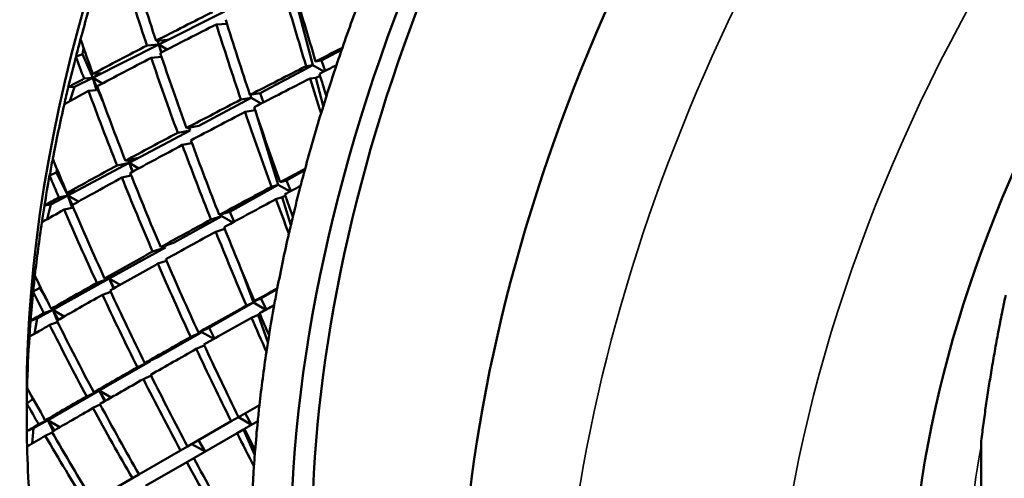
# Model space of a CAD drawing. Header units: inches. Extents: x 0.1 to 33.9, y 0.6 to 21.4.
# Tile 60 of 83: x 26.077 to 26.604, y 9.382 to 9.627. Entities that reach past the tile are written whole.
import ezdxf

# ---------------------------------------------------------------- set-up
doc = ezdxf.new("R2010")
doc.units = ezdxf.units.IN
doc.header["$MEASUREMENT"] = 0
doc.layers.add('Visible (ANSI)', color=7, linetype='Continuous', lineweight=50)
doc.layers.add('Visible Narrow (ANSI)', color=7, linetype='Continuous', lineweight=35)

msp = doc.modelspace()

# ---------------------------------------------------------------- linework, layer by layer
at = {"layer": 'Visible (ANSI)'}
for p, q in [((26.23408, 9.60298), (26.22373, 9.64284)), ((26.15165, 9.61412), (26.18683, 9.63178)), ((26.18248, 9.6249), (26.18819, 9.62515)), ((26.11627, 9.59635), (26.15165, 9.61412)), ((26.14536, 9.61362), (26.15165, 9.61412)), ((26.15631, 9.61662), (26.15022, 9.61613)), ((26.15165, 9.61412), (26.15089, 9.61619)), ((26.15165, 9.61412), (26.15631, 9.61662)), ((26.15319, 9.60993), (26.15165, 9.61412)), ((26.15165, 9.61412), (26.15298, 9.60982)), ((26.1562, 9.61149), (26.15165, 9.61412)), ((26.10735, 9.60777), (26.11087, 9.60891)), ((26.11087, 9.60891), (26.11143, 9.61215)), ((26.11627, 9.59635), (26.11087, 9.60891)), ((26.2388, 9.60549), (26.24956, 9.61121)), ((26.15313, 9.60746), (26.1476, 9.60702)), ((26.23562, 9.60509), (26.2388, 9.60549)), ((26.2388, 9.60549), (26.24075, 9.60003)), ((26.11627, 9.59635), (26.12053, 9.59881)), ((26.12053, 9.59881), (26.11633, 9.59835)), ((26.20588, 9.58799), (26.23408, 9.60298)), ((26.23408, 9.60298), (26.23059, 9.60254)), ((26.23993, 9.59961), (26.23408, 9.60298)), ((26.10651, 9.59145), (26.11627, 9.59635)), ((26.11164, 9.59584), (26.11627, 9.59635)), ((26.12155, 9.58404), (26.11627, 9.59635)), ((26.11627, 9.59635), (26.11826, 9.58971)), ((26.12157, 9.59328), (26.11627, 9.59635)), ((26.23264, 9.59591), (26.23582, 9.59632)), ((26.23582, 9.59632), (26.23799, 9.59737)), ((26.23975, 9.5812), (26.23582, 9.59632)), ((26.10323, 9.59131), (26.10651, 9.59145)), ((26.10403, 9.58381), (26.10651, 9.59145)), ((26.11826, 9.58971), (26.11406, 9.58925)), ((26.20046, 9.58713), (26.20588, 9.58799)), ((26.20588, 9.58799), (26.20766, 9.58311)), ((26.17318, 9.57061), (26.2012, 9.58551)), ((26.2012, 9.58551), (26.19561, 9.58461)), ((26.2012, 9.58551), (26.20069, 9.58716)), ((26.20645, 9.58248), (26.2012, 9.58551)), ((26.19784, 9.57802), (26.20323, 9.57888)), ((26.21566, 9.53896), (26.20359, 9.57782)), ((26.13583, 9.55076), (26.16852, 9.56813)), ((26.16182, 9.56687), (26.16852, 9.56813)), ((26.16649, 9.56935), (26.17318, 9.57061)), ((26.16852, 9.56813), (26.16797, 9.56963)), ((26.16424, 9.56031), (26.16944, 9.56129)), ((26.14012, 9.55316), (26.13381, 9.55182)), ((26.13583, 9.55076), (26.13524, 9.55213)), ((26.13583, 9.55076), (26.14012, 9.55316)), ((26.09323, 9.54394), (26.09682, 9.54556)), ((26.09682, 9.54556), (26.09702, 9.54778)), ((26.10295, 9.53328), (26.09682, 9.54556)), ((26.10295, 9.53328), (26.13583, 9.55076)), ((26.12932, 9.54938), (26.13583, 9.55076)), ((26.13784, 9.54608), (26.13583, 9.55076)), ((26.13583, 9.55076), (26.13758, 9.54595)), ((26.14097, 9.54779), (26.13583, 9.55076)), ((26.22001, 9.54137), (26.22978, 9.5468)), ((26.13693, 9.54392), (26.13192, 9.54285)), ((26.21667, 9.54041), (26.22001, 9.54137)), ((26.22001, 9.54137), (26.22242, 9.53562)), ((26.10683, 9.5356), (26.10252, 9.53459)), ((26.10295, 9.53328), (26.10683, 9.5356)), ((26.18969, 9.52454), (26.21566, 9.53896)), ((26.21566, 9.53896), (26.21199, 9.53791)), ((26.22191, 9.53535), (26.21566, 9.53896)), ((26.09389, 9.52846), (26.10295, 9.53328)), ((26.0982, 9.53217), (26.10295, 9.53328)), ((26.10548, 9.52821), (26.10295, 9.53328)), ((26.10295, 9.53328), (26.1053, 9.52669)), ((26.10866, 9.52999), (26.10295, 9.53328)), ((26.2144, 9.53132), (26.21774, 9.53228)), ((26.21774, 9.53228), (26.21932, 9.5331)), ((26.22237, 9.51737), (26.21774, 9.53228)), ((26.09046, 9.52782), (26.09389, 9.52846)), ((26.09191, 9.52055), (26.09389, 9.52846)), ((26.1053, 9.52669), (26.10099, 9.52568)), ((26.18406, 9.52282), (26.18969, 9.52454)), ((26.18969, 9.52454), (26.19197, 9.51919)), ((26.15958, 9.50782), (26.18538, 9.52215)), ((26.18538, 9.52215), (26.17956, 9.52037)), ((26.18538, 9.52215), (26.18503, 9.52311)), ((26.19122, 9.51878), (26.18538, 9.52215)), ((26.18216, 9.51384), (26.18701, 9.51533)), ((26.12518, 9.48873), (26.15528, 9.50544)), ((26.14837, 9.50321), (26.15528, 9.50544)), ((26.15268, 9.5056), (26.15958, 9.50782)), ((26.15528, 9.50544), (26.1549, 9.50631)), ((26.15116, 9.49675), (26.15582, 9.49825)), ((26.0949, 9.47192), (26.12518, 9.48873)), ((26.11852, 9.48648), (26.12518, 9.48873)), ((26.12909, 9.49099), (26.12264, 9.48881)), ((26.12518, 9.48873), (26.12478, 9.48953)), ((26.12518, 9.48873), (26.12909, 9.49099)), ((26.12518, 9.48873), (26.12743, 9.48344)), ((26.13093, 9.48541), (26.12518, 9.48873)), ((26.12773, 9.48361), (26.12518, 9.48873)), ((26.20235, 9.4759), (26.19633, 9.4923)), ((26.08442, 9.48174), (26.08803, 9.48382)), ((26.08803, 9.48382), (26.08803, 9.48481)), ((26.09096, 9.47874), (26.08803, 9.48382)), ((26.20631, 9.47816), (26.21506, 9.48316)), ((26.12596, 9.48159), (26.12149, 9.48008)), ((26.20286, 9.47666), (26.20631, 9.47816)), ((26.20631, 9.47816), (26.20924, 9.47219)), ((26.08655, 9.46729), (26.0949, 9.47192)), ((26.09007, 9.47023), (26.0949, 9.47192)), ((26.09839, 9.47403), (26.09401, 9.4725)), ((26.0949, 9.47192), (26.09447, 9.47266)), ((26.0949, 9.47192), (26.09839, 9.47403)), ((26.10103, 9.46838), (26.0949, 9.47192)), ((26.0949, 9.47192), (26.09729, 9.46623)), ((26.09796, 9.46662), (26.0949, 9.47192)), ((26.17866, 9.46236), (26.20235, 9.4759)), ((26.20235, 9.4759), (26.19855, 9.47424)), ((26.209, 9.47205), (26.20235, 9.4759)), ((26.08303, 9.46615), (26.08655, 9.46729)), ((26.08516, 9.45919), (26.08655, 9.46729)), ((26.20133, 9.46775), (26.20478, 9.46926)), ((26.20478, 9.46926), (26.20577, 9.4698)), ((26.21009, 9.45477), (26.20478, 9.46926)), ((26.09752, 9.46539), (26.09324, 9.46389)), ((26.17288, 9.4598), (26.17866, 9.46236)), ((26.17866, 9.46236), (26.18152, 9.4566)), ((26.15119, 9.44667), (26.17473, 9.46012)), ((26.17473, 9.46012), (26.16876, 9.45747)), ((26.17473, 9.46012), (26.17455, 9.46054)), ((26.18117, 9.4564), (26.17473, 9.46012)), ((26.17174, 9.45107), (26.17602, 9.45297)), ((26.14418, 9.44351), (26.15119, 9.44667)), ((26.11982, 9.42875), (26.14728, 9.44444)), ((26.14025, 9.44126), (26.14728, 9.44444)), ((26.14728, 9.44444), (26.14708, 9.44482)), ((26.14341, 9.43495), (26.14751, 9.4368)), ((26.12335, 9.43081), (26.11682, 9.42782)), ((26.11982, 9.42875), (26.12335, 9.43081)), ((26.08096, 9.42666), (26.08096, 9.41442)), ((26.0922, 9.41298), (26.11982, 9.42875)), ((26.11308, 9.42566), (26.11982, 9.42875)), ((26.11982, 9.42875), (26.11962, 9.4291)), ((26.11982, 9.42875), (26.12266, 9.42303)), ((26.1262, 9.42507), (26.11982, 9.42875)), ((26.12301, 9.42323), (26.11982, 9.42875)), ((26.081, 9.42188), (26.08443, 9.42429)), ((26.12034, 9.42123), (26.11644, 9.41944)), ((26.20555, 9.42103), (26.19435, 9.41456)), ((26.0909, 9.4128), (26.09531, 9.41484)), ((26.09531, 9.41484), (26.0922, 9.41298)), ((26.19429, 9.41453), (26.19042, 9.41229)), ((26.19429, 9.41453), (26.19381, 9.41566)), ((26.20137, 9.41045), (26.19429, 9.41453)), ((26.19787, 9.4166), (26.20137, 9.41045)), ((26.081, 9.40701), (26.08459, 9.40863)), ((26.08386, 9.40045), (26.08459, 9.40863)), ((26.08459, 9.40863), (26.0922, 9.41298)), ((26.0922, 9.41298), (26.08735, 9.41072)), ((26.0922, 9.41298), (26.09199, 9.4133)), ((26.0922, 9.41298), (26.09878, 9.40918)), ((26.09587, 9.40748), (26.0922, 9.41298)), ((26.09511, 9.40704), (26.0922, 9.41298)), ((26.19042, 9.41229), (26.16707, 9.39881)), ((26.19749, 9.40821), (26.20463, 9.41233)), ((26.0909, 9.40458), (26.09462, 9.40631)), ((26.1704, 9.39257), (26.19358, 9.40596)), ((26.19358, 9.40596), (26.1971, 9.40799)), ((26.1971, 9.40799), (26.19749, 9.40821)), ((26.20304, 9.39417), (26.1971, 9.40799)), ((26.16707, 9.39881), (26.16333, 9.39666)), ((26.17644, 9.39606), (26.16937, 9.40014)), ((26.17292, 9.40219), (26.17644, 9.39606)), ((26.59184, 9.19549), (26.59184, 9.40065)), ((26.16333, 9.39666), (26.14107, 9.38381)), ((26.1446, 9.37768), (26.16668, 9.39043)), ((26.16668, 9.39043), (26.1704, 9.39257)), ((26.13753, 9.38176), (26.14107, 9.38381)), ((26.13753, 9.38176), (26.11644, 9.36958))]:
    msp.add_line(p, q, dxfattribs=at)
for centre, major_axis, ratio, start_param, end_param in [((26.33552, 9.80327), (0.31875, 0.55209), 0.57735, 0, 3.141593), ((26.18525, 9.89003), (0.27344, 0.47361), 0.57735, 0.051808, 3.089784), ((26.446, 9.73949), (0.3125, 0.54127), 0.57735, 0.00339, 3.138202), ((26.446, 9.73949), (0.31875, 0.55209), 0.57735, 6.223959, 9.484004), ((26.67581, 9.6068), (0.3125, 0.54127), 0.57735, 0, 3.141593), ((26.67581, 9.6068), (-0.32063, -0.55534), 0.57735, 2.981926, 6.442852), ((26.53439, 9.68845), (-0.32062, -0.55534), 0.57735, 3.926991, 5.497787), ((26.7642, 9.55577), (0.31875, 0.55209), 0.57735, 0, 3.141593), ((26.87468, 9.49198), (0.22656, 0.39242), 0.57735, 6.183084, 9.168167), ((26.60864, 9.64559), (0.35977, -0.84801), 0.477145, 4.500172, 4.546707), ((26.60156, 9.64967), (0.35977, -0.84801), 0.477145, 4.507836, 4.554337), ((26.545, 9.68233), (0.32813, 0.56833), 0.57735, 1.952117, 2.001956), ((26.60156, 9.64967), (0.29688, -0.85806), 0.404545, 4.58121, 4.627745), ((26.60864, 9.64559), (0.29688, -0.85806), 0.404545, 4.57358, 4.620081), ((26.6652, 9.61293), (-0.32813, -0.56833), 0.57735, 4.985379, 5.035218), ((26.60156, 9.64967), (-0.78007, -0.29925), 0.182482, 5.211236, 5.257772), ((26.60864, 9.64559), (0.78007, 0.29925), 0.182482, 2.077263, 2.123809), ((26.60156, 9.64967), (0.32789, -0.85473), 0.44137, 4.573236, 4.619782), ((26.60864, 9.64559), (0.32789, -0.85473), 0.44137, 4.565617, 4.612152), ((26.545, 9.68233), (0.32813, 0.56833), 0.57735, 2.001956, 2.017324), ((26.60864, 9.64559), (0.39284, -0.83755), 0.51182, 4.510081, 4.531663), ((26.60156, 9.64967), (-0.78007, -0.29925), 0.182482, 5.265402, 5.311903), ((26.60864, 9.64559), (0.35977, -0.84801), 0.477145, 4.554337, 4.600883), ((26.60156, 9.64967), (-0.75248, -0.31924), 0.138306, 5.139105, 5.160686), ((26.6652, 9.61293), (-0.32813, -0.56833), 0.57735, 5.035218, 5.050586), ((26.545, 9.68233), (0.32812, 0.56833), 0.57735, 2.017324, 2.04508), ((26.60156, 9.64967), (0.39284, -0.83755), 0.51182, 4.525449, 4.539327), ((26.60864, 9.64559), (0.78007, 0.29925), 0.182482, 2.131439, 2.177975), ((26.60156, 9.64967), (0.35977, -0.84801), 0.477145, 4.561967, 4.608502), ((26.60156, 9.64967), (-0.75248, -0.31924), 0.138306, 5.168351, 5.214886), ((26.60864, 9.64559), (0.75248, 0.31924), 0.138306, 2.01288, 2.026758), ((26.60864, 9.64559), (0.29688, -0.85806), 0.404545, 4.627745, 4.641623), ((26.6652, 9.61293), (-0.32813, -0.56833), 0.57735, 5.050586, 5.078342), ((26.60156, 9.64967), (-0.78007, -0.29925), 0.182482, 5.319567, 5.333445), ((26.60864, 9.64559), (0.75248, 0.31924), 0.138306, 2.034422, 2.080923), ((26.60156, 9.64967), (0.29688, -0.85806), 0.404545, 4.635409, 4.656991), ((26.545, 9.68233), (0.32812, 0.56833), 0.57735, 2.04508, 2.060448), ((26.60864, 9.64559), (0.78007, 0.29925), 0.182482, 2.185639, 2.20722), ((26.60156, 9.64967), (0.39284, -0.83755), 0.51182, 4.546991, 4.593492), ((26.60864, 9.64559), (0.39284, -0.83755), 0.51182, 4.539327, 4.585862), ((26.60156, 9.64967), (-0.75248, -0.31924), 0.138306, 5.222516, 5.269062), ((26.6652, 9.61293), (-0.32813, -0.56833), 0.57735, 5.078342, 5.09371), ((26.545, 9.68233), (0.32813, 0.56833), 0.57735, 2.060448, 2.110287), ((26.60864, 9.64559), (0.75248, 0.31924), 0.138306, 2.088554, 2.135089), ((26.60156, 9.64967), (0.32789, -0.85473), 0.44137, 4.627412, 4.673947), ((26.60864, 9.64559), (0.32789, -0.85473), 0.44137, 4.619782, 4.666283), ((26.6652, 9.61293), (-0.32813, -0.56833), 0.57735, 5.09371, 5.143549), ((26.60156, 9.64967), (-0.75248, -0.31924), 0.138306, 5.276681, 5.323216), ((26.60864, 9.64559), (0.35977, -0.84801), 0.477145, 4.608502, 4.655038), ((26.60864, 9.64559), (0.75248, 0.31924), 0.138306, 2.142708, 2.189254), ((26.60156, 9.64967), (0.35977, -0.84801), 0.477145, 4.616122, 4.662668), ((26.545, 9.68233), (0.32813, 0.56833), 0.57735, 2.110287, 2.125655), ((26.60864, 9.64559), (0.42746, -0.82297), 0.545286, 4.544949, 4.56653), ((26.60156, 9.64967), (-0.75248, -0.31924), 0.138306, 5.330847, 5.377348), ((26.60156, 9.64967), (-0.72267, -0.33895), 0.093016, 5.20828, 5.229862), ((26.6652, 9.61293), (-0.32812, -0.56833), 0.57735, 5.143549, 5.158917), ((26.545, 9.68233), (0.32813, 0.56833), 0.57735, 2.125655, 2.153411), ((26.60156, 9.64967), (0.42746, -0.82297), 0.545286, 4.560316, 4.574194), ((26.60864, 9.64559), (0.75248, 0.31924), 0.138306, 2.196884, 2.243419), ((26.60156, 9.64967), (0.39284, -0.83755), 0.51182, 4.601123, 4.647658), ((26.60864, 9.64559), (0.39284, -0.83755), 0.51182, 4.593492, 4.640039), ((26.60156, 9.64967), (-0.72267, -0.33895), 0.093016, 5.237526, 5.284061), ((26.60864, 9.64559), (0.72267, 0.33895), 0.093016, 2.082055, 2.095933), ((26.6652, 9.61293), (-0.32812, -0.56833), 0.57735, 5.158917, 5.186673), ((26.60156, 9.64967), (-0.75248, -0.31924), 0.138306, 5.385012, 5.39889), ((26.60864, 9.64559), (0.72267, 0.33895), 0.093016, 2.103597, 2.150099), ((26.60156, 9.64967), (0.32789, -0.85473), 0.44137, 4.681611, 4.703193), ((26.60864, 9.64559), (0.32789, -0.85473), 0.44137, 4.673947, 4.687825), ((26.545, 9.68233), (0.32813, 0.56833), 0.57735, 2.153411, 2.168779), ((26.60864, 9.64559), (0.75248, 0.31924), 0.138306, 2.251083, 2.272665), ((26.60156, 9.64967), (0.42746, -0.82297), 0.545286, 4.581858, 4.62836), ((26.60864, 9.64559), (0.42746, -0.82297), 0.545286, 4.574194, 4.620729), ((26.60156, 9.64967), (-0.72267, -0.33895), 0.093016, 5.291691, 5.338238), ((26.6652, 9.61293), (-0.32812, -0.56833), 0.57735, 5.186673, 5.20204), ((26.545, 9.68233), (0.32813, 0.56833), 0.57735, 2.168779, 2.218618), ((26.60864, 9.64559), (0.35977, -0.84801), 0.477145, 4.662668, 4.709169), ((26.60864, 9.64559), (0.72267, 0.33895), 0.093016, 2.157729, 2.204264), ((26.60156, 9.64967), (0.35977, -0.84801), 0.477145, 4.670298, 4.716833), ((26.6652, 9.61293), (-0.32812, -0.56833), 0.57735, 5.20204, 5.25188), ((26.60156, 9.64967), (-0.72267, -0.33895), 0.093016, 5.345857, 5.392392), ((26.60864, 9.64559), (0.39284, -0.83755), 0.51182, 4.647658, 4.694193), ((26.60864, 9.64559), (0.72267, 0.33895), 0.093016, 2.211883, 2.258429), ((26.60156, 9.64967), (0.39284, -0.83755), 0.51182, 4.655277, 4.701823), ((26.545, 9.68233), (0.32813, 0.56833), 0.57735, 2.218618, 2.233986), ((26.60864, 9.64559), (0.46404, -0.80374), 0.57735, 4.574813, 4.596394), ((26.60156, 9.64967), (-0.72267, -0.33895), 0.093016, 5.400022, 5.446523), ((26.60864, 9.64559), (0.42746, -0.82297), 0.545286, 4.62836, 4.674906), ((26.60156, 9.64967), (-0.69061, -0.35871), 0.046796, 5.281744, 5.303325), ((26.6652, 9.61293), (-0.32812, -0.56833), 0.57735, 5.25188, 5.267248), ((26.545, 9.68233), (0.32812, 0.56833), 0.57735, 2.233986, 2.261742), ((26.60156, 9.64967), (0.46404, -0.80374), 0.57735, 4.59018, 4.604058), ((26.60864, 9.64559), (0.72267, 0.33895), 0.093016, 2.26606, 2.312595), ((26.60156, 9.64967), (0.42746, -0.82297), 0.545286, 4.63599, 4.682525), ((26.60156, 9.64967), (-0.69061, -0.35871), 0.046796, 5.310989, 5.357524), ((26.60864, 9.64559), (0.69061, 0.35871), 0.046796, 2.155519, 2.169397), ((26.6652, 9.61293), (-0.32812, -0.56833), 0.57735, 5.267248, 5.295004), ((26.60156, 9.64967), (-0.72267, -0.33895), 0.093016, 5.454188, 5.468065), ((26.60864, 9.64559), (0.69061, 0.35871), 0.046796, 2.177061, 2.223562), ((26.60156, 9.64967), (0.35977, -0.84801), 0.477145, 4.724497, 4.746079), ((26.60864, 9.64559), (0.35977, -0.84801), 0.477145, 4.716833, 4.730711), ((26.545, 9.68233), (0.32812, 0.56833), 0.57735, 2.261742, 2.277109), ((26.60864, 9.64559), (0.72267, 0.33895), 0.093016, 2.320259, 2.341841), ((26.60156, 9.64967), (0.46404, -0.80374), 0.57735, 4.611722, 4.658224), ((26.60864, 9.64559), (0.46404, -0.80374), 0.57735, 4.604058, 4.650593), ((26.545, 9.68233), (0.32813, 0.56833), 0.57735, 2.277109, 2.326949), ((26.60156, 9.64967), (-0.69061, -0.35871), 0.046796, 5.365155, 5.411701), ((26.6652, 9.61293), (-0.32813, -0.56833), 0.57735, 5.295004, 5.310371), ((26.60864, 9.64559), (0.69061, 0.35871), 0.046796, 2.231192, 2.277727), ((26.60156, 9.64967), (0.39284, -0.83755), 0.51182, 4.709454, 4.755989), ((26.60864, 9.64559), (0.39284, -0.83755), 0.51182, 4.701823, 4.748325), ((26.6652, 9.61293), (-0.32812, -0.56833), 0.57735, 5.310371, 5.360211), ((26.60156, 9.64967), (-0.69061, -0.35871), 0.046796, 5.41932, 5.465855), ((26.60864, 9.64559), (0.69061, 0.35871), 0.046796, 2.285347, 2.331893), ((26.60156, 9.64967), (0.42746, -0.82297), 0.545286, 4.690144, 4.736691), ((26.60864, 9.64559), (0.42746, -0.82297), 0.545286, 4.682525, 4.72906), ((26.545, 9.68233), (0.32812, 0.56833), 0.57735, 2.326949, 2.342317), ((26.60864, 9.64559), (0.503, -0.77919), 0.607708, 4.598797, 4.620379), ((26.60156, 9.64967), (-0.69061, -0.35871), 0.046796, 5.473486, 5.519987), ((26.545, 9.68233), (0.32812, 0.56833), 0.57735, 2.342317, 2.370072), ((26.60156, 9.64967), (0.503, -0.77919), 0.607708, 4.614165, 4.628043), ((26.60864, 9.64559), (0.69061, 0.35871), 0.046796, 2.339523, 2.386058), ((26.60156, 9.64967), (0.46404, -0.80374), 0.57735, 4.665854, 4.712389), ((26.60864, 9.64559), (0.46404, -0.80374), 0.57735, 4.658224, 4.70477), ((26.6652, 9.61293), (-0.32812, -0.56833), 0.57735, 5.360211, 5.375578), ((26.60156, 9.64967), (-0.69061, -0.35871), 0.046796, 5.527651, 5.541529), ((26.6652, 9.61293), (-0.32812, -0.56833), 0.57735, 5.375578, 5.403334), ((26.545, 9.68233), (0.32812, 0.56833), 0.57735, 2.370072, 2.38544), ((26.60864, 9.64559), (0.69061, 0.35871), 0.046796, 2.393722, 2.415304), ((26.60156, 9.64967), (0.503, -0.77919), 0.607708, 4.635707, 4.682208), ((26.60864, 9.64559), (0.503, -0.77919), 0.607708, 4.628043, 4.674578), ((26.60156, 9.64967), (0.39284, -0.83755), 0.51182, 4.763653, 4.785234), ((26.60864, 9.64559), (0.39284, -0.83755), 0.51182, 4.755989, 4.769867), ((26.545, 9.68233), (0.32813, 0.56833), 0.57735, 2.38544, 2.43528), ((26.6652, 9.61293), (-0.32812, -0.56833), 0.57735, 5.403334, 5.418702), ((26.60156, 9.64967), (0.42746, -0.82297), 0.545286, 4.744321, 4.790856), ((26.60864, 9.64559), (0.42746, -0.82297), 0.545286, 4.736691, 4.783192), ((26.6652, 9.61293), (-0.32813, -0.56833), 0.57735, 5.418702, 5.468541)]:
    msp.add_ellipse(centre, major_axis=major_axis, ratio=ratio, start_param=start_param, end_param=end_param, dxfattribs=at)
msp.add_rational_spline([(26.59184, 9.40065), (26.59648, 9.43955), (26.60503, 9.47983)], [1.53200046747, 1.50825537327, 1.46629741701], degree=2, dxfattribs=at)
at = {"layer": 'Visible Narrow (ANSI)'}
for centre, major_axis, start_param, end_param in [((25.79635, 10.11456), (-0.28163, -0.48779), 2.853256, 6.426081), ((26.81812, 9.52464), (0.31875, 0.55209), 0, 3.141593), ((26.87468, 9.49198), (-0.27875, -0.48281), 2.617331, 6.915413), ((26.88352, 9.48688), (0.21204, 0.36726), 2.12199, 2.590399)]:
    msp.add_ellipse(centre, major_axis=major_axis, ratio=0.57735, start_param=start_param, end_param=end_param, dxfattribs=at)

doc.saveas('drawing.dxf')
